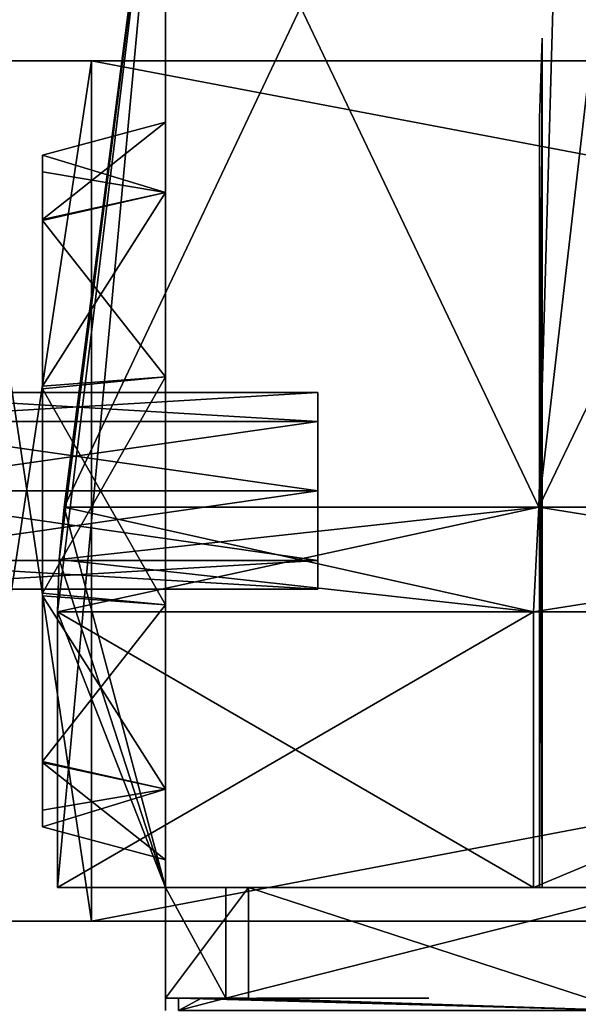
# Model space of a CAD drawing. Header units: inches. Extents: x -5.2 to 5.1, y -2.7 to 6.1.
# Tile 14 of 72: x -3.8 to -2.9, y 1.3 to 2.9. Entities that reach past the tile are written whole.
import ezdxf

# ---------------------------------------------------------------- set-up
doc = ezdxf.new("R2010")
doc.units = ezdxf.units.IN
doc.header["$LTSCALE"] = 52.148148
doc.header["$MEASUREMENT"] = 0
for name, color, linetype in [('1', 7, 'CONTINUOUS'), ('20', 7, 'CONTINUOUS'), ('22', 7, 'CONTINUOUS'), ('23', 7, 'CONTINUOUS'), ('24', 7, 'CONTINUOUS'), ('263', 7, 'CONTINUOUS'), ('264', 7, 'CONTINUOUS'), ('265', 7, 'CONTINUOUS'), ('266', 7, 'CONTINUOUS'), ('267', 7, 'CONTINUOUS'), ('268', 7, 'CONTINUOUS'), ('269', 7, 'CONTINUOUS'), ('27', 7, 'CONTINUOUS'), ('28', 7, 'CONTINUOUS'), ('287', 7, 'CONTINUOUS'), ('3', 7, 'CONTINUOUS'), ('30', 7, 'CONTINUOUS'), ('31', 7, 'CONTINUOUS'), ('32', 7, 'CONTINUOUS'), ('33', 7, 'CONTINUOUS'), ('34', 7, 'CONTINUOUS'), ('35', 7, 'CONTINUOUS'), ('36', 7, 'CONTINUOUS'), ('37', 7, 'CONTINUOUS'), ('5', 7, 'CONTINUOUS'), ('798', 7, 'CONTINUOUS'), ('799', 7, 'CONTINUOUS'), ('800', 7, 'CONTINUOUS'), ('802', 7, 'CONTINUOUS'), ('809', 7, 'CONTINUOUS'), ('812', 7, 'CONTINUOUS'), ('813', 7, 'CONTINUOUS'), ('888', 7, 'CONTINUOUS'), ('889', 7, 'CONTINUOUS')]:
    doc.layers.add(name, color=color, linetype=linetype)

msp = doc.modelspace()

# ---------------------------------------------------------------- linework, layer by layer
at = {"layer": '1', "linetype": 'Continuous'}
for points in [[(-3.5433, 5.0343, 1.1219), (-3.5433, 5.0343, -1.1219), (-3.5433, 1.2941, 1.6703), (-3.5433, 5.0343, 1.1219)], [(-3.5433, 1.2941, 1.6703), (-3.5433, 5.0343, -1.1219), (-3.5433, 4.6407, -1.2985), (-3.5433, 1.2941, 1.6703)], [(-3.5433, 4.6409, 1.2984), (-3.5433, 5.0343, 1.1219), (-3.5433, 1.2941, 1.6703), (-3.5433, 4.6409, 1.2984)], [(-3.5433, 4.2265, 1.464), (-3.5433, 4.6409, 1.2984), (-3.5433, 1.2941, 1.6703), (-3.5433, 4.2265, 1.464)], [(-3.5433, 4.2265, -1.464), (-3.5433, 1.2941, 1.6703), (-3.5433, 4.6407, -1.2985), (-3.5433, 4.2265, -1.464)], [(-3.5433, 3.8002, 1.618), (-3.5433, 4.2265, 1.464), (-3.5433, 1.2941, 1.6703), (-3.5433, 3.8002, 1.618)], [(-3.5433, 3.7999, -1.6181), (-3.5433, 1.2941, 1.6703), (-3.5433, 4.2265, -1.464), (-3.5433, 3.7999, -1.6181)], [(-3.5433, 3.3557, 1.7666), (-3.5433, 3.8002, 1.618), (-3.5433, 1.4909, 1.7666), (-3.5433, 3.3557, 1.7666)], [(-3.5433, 1.4909, 1.7666), (-3.5433, 3.8002, 1.618), (-3.5433, 1.3138, 1.6703), (-3.5433, 1.4909, 1.7666)], [(-3.5433, 1.3138, 1.6703), (-3.5433, 3.8002, 1.618), (-3.5433, 1.2941, 1.6703), (-3.5433, 1.3138, 1.6703)], [(-3.5433, 1.3138, -1.6703), (-3.5433, 1.2941, 1.6703), (-3.5433, 3.7999, -1.6181), (-3.5433, 1.3138, -1.6703)], [(-3.5433, 3.3557, -1.7666), (-3.5433, 1.3138, -1.6703), (-3.5433, 3.7999, -1.6181), (-3.5433, 3.3557, -1.7666)], [(-3.5433, 1.4909, -1.7666), (-3.5433, 1.3138, -1.6703), (-3.5433, 3.3557, -1.7666), (-3.5433, 1.4909, -1.7666)], [(-3.5433, 1.4909, 1.967), (-3.5433, 1.4909, 1.7666), (-3.5433, 1.3138, 1.967), (-3.5433, 1.4909, 1.967)], [(-3.5433, 1.3138, 1.967), (-3.5433, 1.4909, 1.7666), (-3.5433, 1.3138, 1.6703), (-3.5433, 1.3138, 1.967)], [(-3.5433, 1.3138, -1.9031), (-3.5433, 1.3138, -1.6703), (-3.5433, 1.4909, -1.9031), (-3.5433, 1.3138, -1.9031)], [(-3.5433, 1.4909, -1.9031), (-3.5433, 1.3138, -1.6703), (-3.5433, 1.4909, -1.7666), (-3.5433, 1.4909, -1.9031)], [(-3.5433, 1.2941, -1.6703), (-3.5433, 1.2941, 1.6703), (-3.5433, 1.3138, -1.6703), (-3.5433, 1.2941, -1.6703)]]:
    msp.add_3dface(points, dxfattribs=at)
at = {"layer": '20', "linetype": 'Continuous'}
for points in [[(-3.5433, 1.4909, -1.7666), (-3.5433, 3.3557, -1.7666), (-3.7162, 1.4909, -1.8528), (-3.5433, 1.4909, -1.7666)], [(-3.7162, 1.4909, -1.8528), (-3.5433, 3.3557, -1.7666), (-3.7162, 1.9323, -1.8528), (-3.7162, 1.4909, -1.8528)], [(-3.7162, 1.9323, -1.8528), (-3.5433, 3.3557, -1.7666), (-3.7134, 2.0162, -1.8514), (-3.7162, 1.9323, -1.8528)], [(-3.5433, 3.3557, -1.7666), (-3.7053, 2.0998, -1.8474), (-3.7134, 2.0162, -1.8514), (-3.5433, 3.3557, -1.7666)]]:
    msp.add_3dface(points, dxfattribs=at)
at = {"layer": '22', "linetype": 'Continuous'}
for points in [[(-3.5433, 1.4909, -1.9031), (-3.5433, 1.4909, -1.7666), (-3.7162, 1.4909, -1.8528), (-3.5433, 1.4909, -1.9031)], [(-2.9543, 1.4909, -2.9181), (-3.5433, 1.4909, -1.9031), (-3.7162, 1.4909, -1.8528), (-2.9543, 1.4909, -2.9181)], [(-3.5433, 1.4909, -1.9031), (-2.9543, 1.4909, -2.9181), (-3.4465, 1.4909, -1.9031), (-3.5433, 1.4909, -1.9031)], [(-3.4465, 1.4909, -1.9031), (-2.9543, 1.4909, -2.9181), (-2.748, 1.4909, -2.8193), (-3.4465, 1.4909, -1.9031)], [(-2.9543, 1.4909, -2.9181), (-1.9027, 1.4909, -3.6908), (-2.748, 1.4909, -2.8193), (-2.9543, 1.4909, -2.9181)]]:
    msp.add_3dface(points, dxfattribs=at)
at = {"layer": '23', "linetype": 'Continuous'}
for points in [[(-2.9543, 1.4909, -2.9181), (-3.7162, 1.4909, -1.8528), (-2.9545, 1.9323, -2.9178), (-2.9543, 1.4909, -2.9181)], [(-3.7162, 1.4909, -1.8528), (-3.7162, 1.9323, -1.8528), (-2.9545, 1.9323, -2.9178), (-3.7162, 1.4909, -1.8528)], [(-1.899, 1.9323, -3.6928), (-2.9543, 1.4909, -2.9181), (-2.9545, 1.9323, -2.9178), (-1.899, 1.9323, -3.6928)], [(-1.9027, 1.4909, -3.6908), (-2.9543, 1.4909, -2.9181), (-1.899, 1.9323, -3.6928), (-1.9027, 1.4909, -3.6908)]]:
    msp.add_3dface(points, dxfattribs=at)
at = {"layer": '24', "linetype": 'Continuous'}
for points in [[(-3.7162, 1.9323, -1.8528), (-2.9458, 2.0998, -2.9093), (-2.9545, 1.9323, -2.9178), (-3.7162, 1.9323, -1.8528)], [(-2.9458, 2.0998, -2.9093), (-3.7162, 1.9323, -1.8528), (-3.7134, 2.0162, -1.8514), (-2.9458, 2.0998, -2.9093)], [(-3.7053, 2.0998, -1.8474), (-2.9458, 2.0998, -2.9093), (-3.7134, 2.0162, -1.8514), (-3.7053, 2.0998, -1.8474)], [(-2.9458, 2.0998, -2.9093), (-1.8934, 2.0998, -3.6819), (-2.9545, 1.9323, -2.9178), (-2.9458, 2.0998, -2.9093)], [(-1.8934, 2.0998, -3.6819), (-1.899, 1.9323, -3.6928), (-2.9545, 1.9323, -2.9178), (-1.8934, 2.0998, -3.6819)]]:
    msp.add_3dface(points, dxfattribs=at)
at = {"layer": '263', "linetype": 'Continuous'}
for points in [[(3.5841, 1.437, 7.6768), (3.5841, 2.815, 7.6768), (-3.6614, 2.815, 7.6768), (3.5841, 1.437, 7.6768)], [(-3.6614, 1.437, 7.6768), (3.5841, 1.437, 7.6768), (-3.6614, 2.815, 7.6768), (-3.6614, 1.437, 7.6768)]]:
    msp.add_3dface(points, dxfattribs=at)
at = {"layer": '264', "linetype": 'Continuous'}
for points in [[(3.5841, 1.437, 7.5587), (3.5841, 1.437, 7.6768), (-3.6614, 1.437, 7.6768), (3.5841, 1.437, 7.5587)], [(3.5841, 1.437, 7.5587), (-3.6614, 1.437, 7.6768), (-3.6614, 1.437, 7.5587), (3.5841, 1.437, 7.5587)]]:
    msp.add_3dface(points, dxfattribs=at)
at = {"layer": '265', "linetype": 'Continuous'}
for points in [[(3.5841, 2.815, 7.5587), (3.5841, 1.437, 7.5587), (-3.6614, 1.437, 7.5587), (3.5841, 2.815, 7.5587)], [(3.5841, 2.815, 7.5587), (-3.6614, 1.437, 7.5587), (-3.6614, 2.815, 7.5587), (3.5841, 2.815, 7.5587)]]:
    msp.add_3dface(points, dxfattribs=at)
at = {"layer": '266', "linetype": 'Continuous'}
for points in [[(3.5841, 2.815, 7.6768), (3.5841, 2.815, 7.5587), (-3.6614, 2.815, 7.5587), (3.5841, 2.815, 7.6768)], [(-3.6614, 2.815, 7.6768), (3.5841, 2.815, 7.6768), (-3.6614, 2.815, 7.5587), (-3.6614, 2.815, 7.6768)]]:
    msp.add_3dface(points, dxfattribs=at)
at = {"layer": '267', "linetype": 'Continuous'}
for points in [[(-3.6614, 2.815, 7.6768), (-3.6614, 2.815, 7.5587), (-3.8702, 2.815, 7.4722), (-3.6614, 2.815, 7.6768)], [(-3.6614, 2.815, 7.6768), (-3.8702, 2.815, 7.4722), (-3.8683, 2.815, 7.6213), (-3.6614, 2.815, 7.6768)]]:
    msp.add_3dface(points, dxfattribs=at)
at = {"layer": '268', "linetype": 'Continuous'}
for points in [[(-3.6614, 2.815, 7.5587), (-3.6614, 1.437, 7.5587), (-3.8702, 1.437, 7.4722), (-3.6614, 2.815, 7.5587)], [(-3.8702, 2.815, 7.4722), (-3.6614, 2.815, 7.5587), (-3.8702, 1.437, 7.4722), (-3.8702, 2.815, 7.4722)]]:
    msp.add_3dface(points, dxfattribs=at)
at = {"layer": '269', "linetype": 'Continuous'}
for points in [[(-3.8702, 1.437, 7.4722), (-3.6614, 1.437, 7.5587), (-3.8683, 1.437, 7.6213), (-3.8702, 1.437, 7.4722)], [(-3.6614, 1.437, 7.5587), (-3.6614, 1.437, 7.6768), (-3.8683, 1.437, 7.6213), (-3.6614, 1.437, 7.5587)]]:
    msp.add_3dface(points, dxfattribs=at)
at = {"layer": '27', "linetype": 'Continuous'}
for points in [[(-2.8859, 4.2265, 2.5238), (-3.5433, 3.3557, 1.7666), (-2.9458, 2.0998, 2.9093), (-2.8859, 4.2265, 2.5238)], [(-1.9232, 4.2265, 3.3166), (-2.8859, 4.2265, 2.5238), (-2.9458, 2.0998, 2.9093), (-1.9232, 4.2265, 3.3166)], [(-1.8934, 2.0998, 3.6819), (-1.9232, 4.2265, 3.3166), (-2.9458, 2.0998, 2.9093), (-1.8934, 2.0998, 3.6819)], [(-2.9458, 2.0998, 2.9093), (-3.5433, 3.3557, 1.7666), (-3.7053, 2.0998, 1.8474), (-2.9458, 2.0998, 2.9093)]]:
    msp.add_3dface(points, dxfattribs=at)
at = {"layer": '28', "linetype": 'Continuous'}
for points in [[(-3.5433, 3.3557, -1.7666), (-2.7004, 4.2265, -2.7214), (-3.7053, 2.0998, -1.8474), (-3.5433, 3.3557, -1.7666)], [(-3.7053, 2.0998, -1.8474), (-2.7004, 4.2265, -2.7214), (-2.9458, 2.0998, -2.9093), (-3.7053, 2.0998, -1.8474)], [(-2.9458, 2.0998, -2.9093), (-2.7004, 4.2265, -2.7214), (-1.8934, 2.0998, -3.6819), (-2.9458, 2.0998, -2.9093)]]:
    msp.add_3dface(points, dxfattribs=at)
at = {"layer": '287', "linetype": 'Continuous'}
for points in [[(-3.6614, 1.437, 7.6768), (-3.6614, 2.815, 7.6768), (-3.8683, 2.815, 7.6213), (-3.6614, 1.437, 7.6768)], [(-3.6614, 1.437, 7.6768), (-3.8683, 2.815, 7.6213), (-3.8683, 1.437, 7.6213), (-3.6614, 1.437, 7.6768)]]:
    msp.add_3dface(points, dxfattribs=at)
at = {"layer": '3', "linetype": 'Continuous'}
for points in [[(-3.4465, 1.4909, -1.9031), (-2.748, 1.4909, -2.8193), (-3.4465, 1.3138, -1.9031), (-3.4465, 1.4909, -1.9031)], [(-3.4465, 1.3138, -1.9031), (-2.748, 1.4909, -2.8193), (-2.806, 1.2941, -2.7616), (-3.4465, 1.3138, -1.9031)], [(-3.5226, 1.2941, -1.7582), (-3.4465, 1.3138, -1.9031), (-2.806, 1.2941, -2.7616), (-3.5226, 1.2941, -1.7582)], [(-3.4465, 1.3138, -1.9031), (-3.5226, 1.2941, -1.7582), (-3.4853, 1.3138, -1.8311), (-3.4465, 1.3138, -1.9031)], [(-3.5226, 1.2941, -1.7582), (-3.5226, 1.3138, -1.7582), (-3.4853, 1.3138, -1.8311), (-3.5226, 1.2941, -1.7582)]]:
    msp.add_3dface(points, dxfattribs=at)
at = {"layer": '30', "linetype": 'Continuous'}
for points in [[(-3.5433, 3.3557, 1.7666), (-3.5433, 1.4909, 1.7666), (-3.7053, 2.0998, 1.8474), (-3.5433, 3.3557, 1.7666)], [(-3.7053, 2.0998, 1.8474), (-3.5433, 1.4909, 1.7666), (-3.7134, 2.0162, 1.8514), (-3.7053, 2.0998, 1.8474)], [(-3.7134, 2.0162, 1.8514), (-3.5433, 1.4909, 1.7666), (-3.7162, 1.9323, 1.8528), (-3.7134, 2.0162, 1.8514)], [(-3.7162, 1.9323, 1.8528), (-3.5433, 1.4909, 1.7666), (-3.7162, 1.4909, 1.8528), (-3.7162, 1.9323, 1.8528)]]:
    msp.add_3dface(points, dxfattribs=at)
at = {"layer": '31', "linetype": 'Continuous'}
for points in [[(-3.5433, 1.4909, 1.7666), (-3.5433, 1.4909, 1.967), (-3.7162, 1.4909, 1.8528), (-3.5433, 1.4909, 1.7666)], [(-3.7162, 1.4909, 1.8528), (-3.5433, 1.4909, 1.967), (-2.9542, 1.4909, 2.9181), (-3.7162, 1.4909, 1.8528)], [(-3.5433, 1.4909, 1.967), (-3.4104, 1.4909, 1.967), (-2.9542, 1.4909, 2.9181), (-3.5433, 1.4909, 1.967)], [(-3.4104, 1.4909, 1.967), (-2.7216, 1.4909, 2.8448), (-2.9542, 1.4909, 2.9181), (-3.4104, 1.4909, 1.967)], [(-2.7216, 1.4909, 2.8448), (-1.8141, 1.4909, 3.4941), (-2.9542, 1.4909, 2.9181), (-2.7216, 1.4909, 2.8448)], [(-2.9542, 1.4909, 2.9181), (-1.8141, 1.4909, 3.4941), (-1.899, 1.4909, 3.6927), (-2.9542, 1.4909, 2.9181)]]:
    msp.add_3dface(points, dxfattribs=at)
at = {"layer": '32', "linetype": 'Continuous'}
for points in [[(-3.7162, 1.9323, 1.8528), (-3.7162, 1.4909, 1.8528), (-2.9542, 1.4909, 2.9181), (-3.7162, 1.9323, 1.8528)], [(-2.9545, 1.9323, 2.9178), (-3.7162, 1.9323, 1.8528), (-2.9542, 1.4909, 2.9181), (-2.9545, 1.9323, 2.9178)], [(-1.899, 1.9323, 3.6928), (-2.9545, 1.9323, 2.9178), (-2.9542, 1.4909, 2.9181), (-1.899, 1.9323, 3.6928)], [(-1.899, 1.9323, 3.6928), (-2.9542, 1.4909, 2.9181), (-1.899, 1.4909, 3.6927), (-1.899, 1.9323, 3.6928)]]:
    msp.add_3dface(points, dxfattribs=at)
at = {"layer": '33', "linetype": 'Continuous'}
for points in [[(-3.7053, 2.0998, 1.8474), (-3.7134, 2.0162, 1.8514), (-2.9545, 1.9323, 2.9178), (-3.7053, 2.0998, 1.8474)], [(-2.9458, 2.0998, 2.9093), (-3.7053, 2.0998, 1.8474), (-2.9545, 1.9323, 2.9178), (-2.9458, 2.0998, 2.9093)], [(-1.899, 1.9323, 3.6928), (-2.9458, 2.0998, 2.9093), (-2.9545, 1.9323, 2.9178), (-1.899, 1.9323, 3.6928)], [(-1.8934, 2.0998, 3.6819), (-2.9458, 2.0998, 2.9093), (-1.899, 1.9323, 3.6928), (-1.8934, 2.0998, 3.6819)], [(-3.7134, 2.0162, 1.8514), (-3.7162, 1.9323, 1.8528), (-2.9545, 1.9323, 2.9178), (-3.7134, 2.0162, 1.8514)]]:
    msp.add_3dface(points, dxfattribs=at)
at = {"layer": '34', "linetype": 'Continuous'}
for points in [[(-3.5433, 1.3138, -1.6703), (-3.5433, 1.3138, -1.9031), (-3.5381, 1.3138, -1.7155), (-3.5433, 1.3138, -1.6703)], [(-3.5433, 1.3138, -1.9031), (-3.4465, 1.3138, -1.9031), (-3.4853, 1.3138, -1.8311), (-3.5433, 1.3138, -1.9031)], [(-3.5226, 1.3138, -1.7582), (-3.5433, 1.3138, -1.9031), (-3.4853, 1.3138, -1.8311), (-3.5226, 1.3138, -1.7582)], [(-3.5433, 1.3138, -1.9031), (-3.5226, 1.3138, -1.7582), (-3.5381, 1.3138, -1.7155), (-3.5433, 1.3138, -1.9031)]]:
    msp.add_3dface(points, dxfattribs=at)
at = {"layer": '35', "linetype": 'Continuous'}
for points in [[(-3.5433, 1.3138, 1.967), (-3.5433, 1.3138, 1.6703), (-3.5381, 1.3138, 1.7155), (-3.5433, 1.3138, 1.967)], [(-3.4104, 1.3138, 1.967), (-3.5433, 1.3138, 1.967), (-3.4681, 1.3138, 1.8635), (-3.4104, 1.3138, 1.967)], [(-3.5433, 1.3138, 1.967), (-3.5226, 1.3138, 1.7582), (-3.4681, 1.3138, 1.8635), (-3.5433, 1.3138, 1.967)], [(-3.5226, 1.3138, 1.7582), (-3.5433, 1.3138, 1.967), (-3.5381, 1.3138, 1.7155), (-3.5226, 1.3138, 1.7582)]]:
    msp.add_3dface(points, dxfattribs=at)
at = {"layer": '36', "linetype": 'Continuous'}
for points in [[(-3.5433, 1.4909, 1.967), (-3.5433, 1.3138, 1.967), (-3.4104, 1.4909, 1.967), (-3.5433, 1.4909, 1.967)], [(-3.4104, 1.4909, 1.967), (-3.5433, 1.3138, 1.967), (-3.4104, 1.3138, 1.967), (-3.4104, 1.4909, 1.967)]]:
    msp.add_3dface(points, dxfattribs=at)
at = {"layer": '37', "linetype": 'Continuous'}
for points in [[(-3.5433, 1.3138, -1.9031), (-3.5433, 1.4909, -1.9031), (-3.4465, 1.3138, -1.9031), (-3.5433, 1.3138, -1.9031)], [(-3.5433, 1.4909, -1.9031), (-3.4465, 1.4909, -1.9031), (-3.4465, 1.3138, -1.9031), (-3.5433, 1.4909, -1.9031)]]:
    msp.add_3dface(points, dxfattribs=at)
at = {"layer": '5', "linetype": 'Continuous'}
for points in [[(-2.7216, 1.4909, 2.8448), (-3.4104, 1.4909, 1.967), (-2.806, 1.2941, 2.7616), (-2.7216, 1.4909, 2.8448)], [(-3.4104, 1.4909, 1.967), (-3.4104, 1.3138, 1.967), (-2.806, 1.2941, 2.7616), (-3.4104, 1.4909, 1.967)], [(-3.5226, 1.2941, 1.7582), (-2.806, 1.2941, 2.7616), (-3.5226, 1.3138, 1.7582), (-3.5226, 1.2941, 1.7582)], [(-3.5226, 1.3138, 1.7582), (-2.806, 1.2941, 2.7616), (-3.4681, 1.3138, 1.8635), (-3.5226, 1.3138, 1.7582)], [(-2.806, 1.2941, 2.7616), (-3.4104, 1.3138, 1.967), (-3.4681, 1.3138, 1.8635), (-2.806, 1.2941, 2.7616)]]:
    msp.add_3dface(points, dxfattribs=at)
at = {"layer": '798', "linetype": 'Continuous'}
for points in [[(-3.5433, 2.7165, 0), (-3.5433, 2.6037, -0.3471), (-3.7402, 2.6638, 0), (-3.5433, 2.7165, 0)], [(-3.7402, 2.6638, 0), (-3.5433, 2.6037, -0.3471), (-3.7402, 2.637, -0.1674), (-3.7402, 2.6638, 0)], [(-3.7402, 2.637, -0.1674), (-3.5433, 2.6037, -0.3471), (-3.7402, 2.5591, -0.3186), (-3.7402, 2.637, -0.1674)], [(-3.5433, 2.6037, -0.3471), (-3.5433, 2.3085, -0.5617), (-3.7402, 2.5591, -0.3186), (-3.5433, 2.6037, -0.3471)], [(-3.7402, 2.5591, -0.3186), (-3.5433, 2.3085, -0.5617), (-3.7402, 2.2897, -0.5123), (-3.7402, 2.5591, -0.3186)], [(-3.5433, 2.3085, -0.5617), (-3.5433, 1.9435, -0.5617), (-3.7402, 2.2897, -0.5123), (-3.5433, 2.3085, -0.5617)], [(-3.7402, 2.2897, -0.5123), (-3.5433, 1.9435, -0.5617), (-3.7402, 1.9583, -0.511), (-3.7402, 2.2897, -0.5123)], [(-3.5433, 1.9435, -0.5617), (-3.5433, 1.6482, -0.3471), (-3.7402, 1.9583, -0.511), (-3.5433, 1.9435, -0.5617)], [(-3.7402, 1.9583, -0.511), (-3.5433, 1.6482, -0.3471), (-3.7402, 1.6914, -0.3167), (-3.7402, 1.9583, -0.511)], [(-3.5433, 1.5354, 0), (-3.7402, 1.5882, 0), (-3.7402, 1.6914, -0.3167), (-3.5433, 1.5354, 0)], [(-3.5433, 1.6482, -0.3471), (-3.5433, 1.5354, 0), (-3.7402, 1.6914, -0.3167), (-3.5433, 1.6482, -0.3471)]]:
    msp.add_3dface(points, dxfattribs=at)
at = {"layer": '799', "linetype": 'Continuous'}
for points in [[(-3.7402, 1.5882, 0), (-3.7402, 2.6638, 0), (-3.7402, 2.637, -0.1674), (-3.7402, 1.5882, 0)], [(-3.7402, 2.6638, 0), (-3.7402, 1.5882, 0), (-3.7402, 1.6149, 0.1674), (-3.7402, 2.6638, 0)], [(-3.7402, 2.5606, 0.3167), (-3.7402, 2.6638, 0), (-3.7402, 1.6149, 0.1674), (-3.7402, 2.5606, 0.3167)], [(-3.7402, 1.5882, 0), (-3.7402, 2.637, -0.1674), (-3.7402, 1.6914, -0.3167), (-3.7402, 1.5882, 0)], [(-3.7402, 2.637, -0.1674), (-3.7402, 2.5591, -0.3186), (-3.7402, 1.6914, -0.3167), (-3.7402, 2.637, -0.1674)], [(-3.7402, 2.2936, 0.511), (-3.7402, 2.5606, 0.3167), (-3.7402, 1.6928, 0.3186), (-3.7402, 2.2936, 0.511)], [(-3.7402, 1.6928, 0.3186), (-3.7402, 2.5606, 0.3167), (-3.7402, 1.6149, 0.1674), (-3.7402, 1.6928, 0.3186)], [(-3.7402, 2.5591, -0.3186), (-3.7402, 2.2897, -0.5123), (-3.7402, 1.9583, -0.511), (-3.7402, 2.5591, -0.3186)], [(-3.7402, 2.5591, -0.3186), (-3.7402, 1.9583, -0.511), (-3.7402, 1.6914, -0.3167), (-3.7402, 2.5591, -0.3186)], [(-3.7402, 1.9622, 0.5123), (-3.7402, 2.2936, 0.511), (-3.7402, 1.6928, 0.3186), (-3.7402, 1.9622, 0.5123)]]:
    msp.add_3dface(points, dxfattribs=at)
at = {"layer": '800', "linetype": 'Continuous'}
for points in [[(-3.5433, 2.7165, 0), (-3.7402, 2.6638, 0), (-3.7402, 2.5606, 0.3167), (-3.5433, 2.7165, 0)], [(-3.5433, 2.7165, 0), (-3.7402, 2.5606, 0.3167), (-3.5433, 2.6037, 0.3471), (-3.5433, 2.7165, 0)], [(-3.7402, 2.5606, 0.3167), (-3.7402, 2.2936, 0.511), (-3.5433, 2.6037, 0.3471), (-3.7402, 2.5606, 0.3167)], [(-3.5433, 2.6037, 0.3471), (-3.7402, 2.2936, 0.511), (-3.5433, 2.3085, 0.5616), (-3.5433, 2.6037, 0.3471)], [(-3.7402, 2.2936, 0.511), (-3.7402, 1.9622, 0.5123), (-3.5433, 2.3085, 0.5616), (-3.7402, 2.2936, 0.511)], [(-3.5433, 2.3085, 0.5616), (-3.7402, 1.9622, 0.5123), (-3.5433, 1.9435, 0.5616), (-3.5433, 2.3085, 0.5616)], [(-3.7402, 1.9622, 0.5123), (-3.7402, 1.6928, 0.3186), (-3.5433, 1.9435, 0.5616), (-3.7402, 1.9622, 0.5123)], [(-3.5433, 1.9435, 0.5616), (-3.7402, 1.6928, 0.3186), (-3.5433, 1.6482, 0.3471), (-3.5433, 1.9435, 0.5616)], [(-3.7402, 1.6928, 0.3186), (-3.7402, 1.6149, 0.1674), (-3.5433, 1.6482, 0.3471), (-3.7402, 1.6928, 0.3186)], [(-3.7402, 1.5882, 0), (-3.5433, 1.5354, 0), (-3.5433, 1.6482, 0.3471), (-3.7402, 1.5882, 0)], [(-3.7402, 1.6149, 0.1674), (-3.7402, 1.5882, 0), (-3.5433, 1.6482, 0.3471), (-3.7402, 1.6149, 0.1674)]]:
    msp.add_3dface(points, dxfattribs=at)
at = {"layer": '802', "linetype": 'Continuous'}
for points in [[(-2.9403, 2.851, -1.466), (-2.9446, 2.7228, -1.4681), (-2.9446, 1.4909, -1.4681), (-2.9403, 2.851, -1.466)], [(-2.9403, 1.4909, -1.466), (-2.9403, 2.851, -1.466), (-2.9446, 1.4909, -1.4681), (-2.9403, 1.4909, -1.466)]]:
    msp.add_3dface(points, dxfattribs=at)
at = {"layer": '809', "linetype": 'Continuous'}
for points in [[(-2.9446, 2.7228, 1.4681), (-2.9403, 2.851, 1.466), (-2.9403, 1.4909, 1.466), (-2.9446, 2.7228, 1.4681)], [(-2.9446, 1.4909, 1.4681), (-2.9446, 2.7228, 1.4681), (-2.9403, 1.4909, 1.466), (-2.9446, 1.4909, 1.4681)]]:
    msp.add_3dface(points, dxfattribs=at)
at = {"layer": '812', "linetype": 'Continuous'}
for points in [[(-3.3562, 1.3138, -1.8633), (-3.1215, 1.3138, -1.7653), (-3.3971, 1.3138, -1.7653), (-3.3562, 1.3138, -1.8633)], [(-3.3971, 1.3138, -1.7653), (-3.1215, 1.3138, -1.7653), (-3.1625, 1.3138, -1.6673), (-3.3971, 1.3138, -1.7653)], [(-3.3568, 1.3138, -1.6679), (-3.3971, 1.3138, -1.7653), (-3.1625, 1.3138, -1.6673), (-3.3568, 1.3138, -1.6679)], [(-3.2599, 1.3138, -1.6276), (-3.3568, 1.3138, -1.6679), (-3.1625, 1.3138, -1.6673), (-3.2599, 1.3138, -1.6276)], [(-3.1619, 1.3138, -1.8627), (-3.1215, 1.3138, -1.7653), (-3.3562, 1.3138, -1.8633), (-3.1619, 1.3138, -1.8627)], [(-3.2588, 1.3138, -1.903), (-3.1619, 1.3138, -1.8627), (-3.3562, 1.3138, -1.8633), (-3.2588, 1.3138, -1.903)]]:
    msp.add_3dface(points, dxfattribs=at)
at = {"layer": '813', "linetype": 'Continuous'}
for points in [[(-3.3562, 1.3138, 1.6673), (-3.1215, 1.3138, 1.7653), (-3.3971, 1.3138, 1.7653), (-3.3562, 1.3138, 1.6673)], [(-3.3971, 1.3138, 1.7653), (-3.1215, 1.3138, 1.7653), (-3.1625, 1.3138, 1.8633), (-3.3971, 1.3138, 1.7653)], [(-3.3568, 1.3138, 1.8627), (-3.3971, 1.3138, 1.7653), (-3.1625, 1.3138, 1.8633), (-3.3568, 1.3138, 1.8627)], [(-3.2599, 1.3138, 1.903), (-3.3568, 1.3138, 1.8627), (-3.1625, 1.3138, 1.8633), (-3.2599, 1.3138, 1.903)], [(-3.1619, 1.3138, 1.6679), (-3.1215, 1.3138, 1.7653), (-3.3562, 1.3138, 1.6673), (-3.1619, 1.3138, 1.6679)], [(-3.2588, 1.3138, 1.6276), (-3.1619, 1.3138, 1.6679), (-3.3562, 1.3138, 1.6673), (-3.2588, 1.3138, 1.6276)]]:
    msp.add_3dface(points, dxfattribs=at)
at = {"layer": '888', "linetype": 'Continuous'}
for points in [[(-3.2992, 2.2373, 0.1114), (-3.2992, 2.2835, 0), (-4.0748, 2.2373, 0.1114), (-3.2992, 2.2373, 0.1114)], [(-4.0748, 2.2373, 0.1114), (-3.2992, 2.2835, 0), (-4.0748, 2.2835, 0), (-4.0748, 2.2373, 0.1114)], [(-3.2992, 2.126, 0.1575), (-3.2992, 2.2373, 0.1114), (-4.0748, 2.126, 0.1575), (-3.2992, 2.126, 0.1575)], [(-4.0748, 2.126, 0.1575), (-3.2992, 2.2373, 0.1114), (-4.0748, 2.2373, 0.1114), (-4.0748, 2.126, 0.1575)], [(-3.2992, 2.0146, 0.1114), (-3.2992, 2.126, 0.1575), (-4.0748, 2.0146, 0.1114), (-3.2992, 2.0146, 0.1114)], [(-4.0748, 2.0146, 0.1114), (-3.2992, 2.126, 0.1575), (-4.0748, 2.126, 0.1575), (-4.0748, 2.0146, 0.1114)], [(-3.2992, 1.9685, 0), (-3.2992, 2.0146, 0.1114), (-4.0748, 1.9685, 0), (-3.2992, 1.9685, 0)], [(-4.0748, 1.9685, 0), (-3.2992, 2.0146, 0.1114), (-4.0748, 2.0146, 0.1114), (-4.0748, 1.9685, 0)]]:
    msp.add_3dface(points, dxfattribs=at)
at = {"layer": '889', "linetype": 'Continuous'}
for points in [[(-4.0748, 2.2835, 0), (-3.2992, 2.2835, 0), (-3.2992, 2.2373, -0.1114), (-4.0748, 2.2835, 0)], [(-4.0748, 2.2835, 0), (-3.2992, 2.2373, -0.1114), (-4.0748, 2.2373, -0.1114), (-4.0748, 2.2835, 0)], [(-3.2992, 2.2373, -0.1114), (-3.2992, 2.126, -0.1575), (-4.0748, 2.2373, -0.1114), (-3.2992, 2.2373, -0.1114)], [(-4.0748, 2.2373, -0.1114), (-3.2992, 2.126, -0.1575), (-4.0748, 2.126, -0.1575), (-4.0748, 2.2373, -0.1114)], [(-3.2992, 2.126, -0.1575), (-3.2992, 2.0146, -0.1114), (-4.0748, 2.126, -0.1575), (-3.2992, 2.126, -0.1575)], [(-4.0748, 2.126, -0.1575), (-3.2992, 2.0146, -0.1114), (-4.0748, 2.0146, -0.1114), (-4.0748, 2.126, -0.1575)], [(-3.2992, 1.9685, 0), (-4.0748, 1.9685, 0), (-4.0748, 2.0146, -0.1114), (-3.2992, 1.9685, 0)], [(-3.2992, 2.0146, -0.1114), (-3.2992, 1.9685, 0), (-4.0748, 2.0146, -0.1114), (-3.2992, 2.0146, -0.1114)]]:
    msp.add_3dface(points, dxfattribs=at)

doc.saveas('drawing.dxf')
